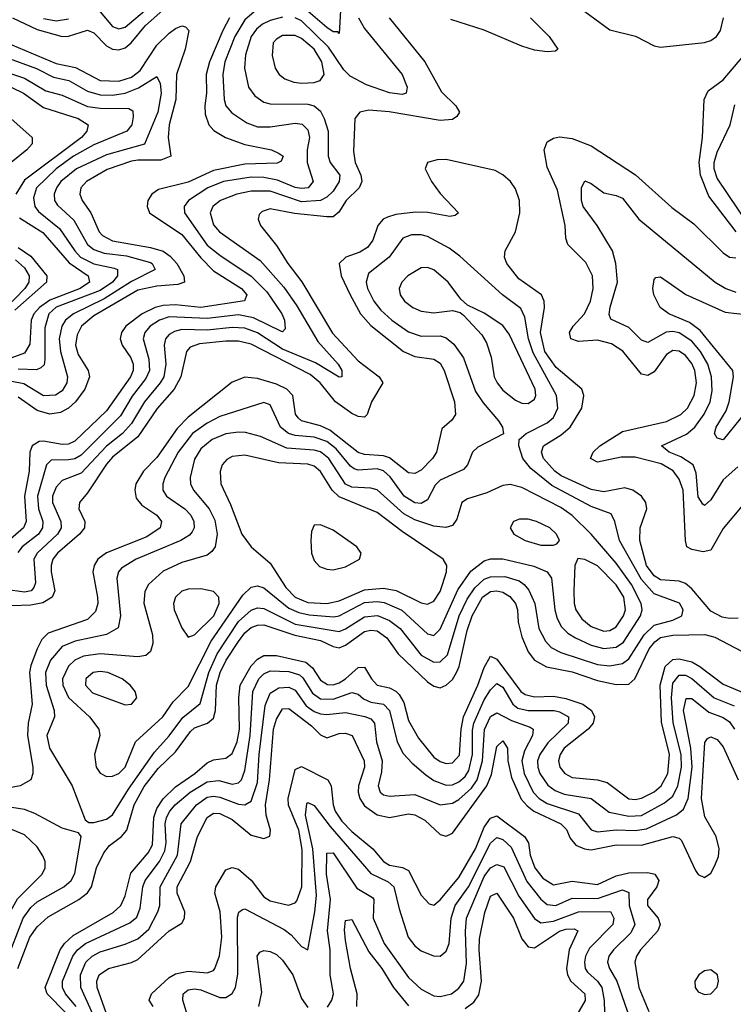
# Model space of a CAD drawing. Header units: inches. Extents: x 990535 to 1117859, y 769386 to 892122.
# Tile 131 of 256: x 1020555 to 1022822, y 865957 to 869084. Entities that reach past the tile are written whole.
import ezdxf

# ---------------------------------------------------------------- set-up
doc = ezdxf.new("R2010")
doc.units = ezdxf.units.IN
doc.header["$MEASUREMENT"] = 0
doc.layers.add('B0826', color=7, linetype='Continuous')

msp = doc.modelspace()

# ---------------------------------------------------------------- linework, layer by layer
at = {"layer": 'B0826', "color": 5}
for points, elevation in [([(1020810, 869108.4), (1020850, 869062.2), (1020870, 869054.3), (1020890, 869060.2), (1021046.9, 869193.1)], 3340), ([(1021575.8, 869150), (1021570, 869040.5), (1021565.4, 869045.4), (1021550, 869045.4), (1021530, 869059), (1021448.7, 869128.7)], 3340), ([(1020531.9, 869090), (1020610, 869053.1), (1020690, 869030.3), (1020710, 869031.4), (1020770, 869050.8), (1020790, 869041.8), (1020830, 869000.3), (1020850, 868989.8), (1020870, 868988), (1020890, 868994.5), (1020908.9, 869010), (1020954.6, 869065.4), (1021018.2, 869121.8)], 3320), ([(1021305.6, 869114.4), (1021270, 869083.5), (1021237.9, 869030), (1021206.5, 868950), (1021200.4, 868910), (1021204.6, 868830), (1021209.8, 868809.8), (1021228.1, 868788.1), (1021276.6, 868756.6), (1021310, 868743.9), (1021350, 868743.2), (1021430, 868754.9), (1021451.9, 868751.9), (1021470, 868733.6), (1021475.2, 868710), (1021468.1, 868670), (1021468.2, 868630), (1021487.1, 868570), (1021470.9, 868550), (1021450, 868547.2), (1021430, 868550.5), (1021373.9, 868573.9), (1021330, 868582.8), (1021290, 868583.6), (1021202.6, 868570), (1021152.5, 868550), (1021091.1, 868510), (1021076.9, 868490), (1021078.3, 868470), (1021150, 868367.9), (1021190, 868335.8), (1021290, 868269.1), (1021339.3, 868219.3), (1021387.5, 868150), (1021396.1, 868130), (1021398.3, 868101.7), (1021390, 868092.5), (1021386.5, 868093.5), (1021296.9, 868136.9), (1021250, 868146), (1021150, 868135.3), (1021030, 868139.6), (1020998.4, 868130), (1020969.3, 868110), (1020952.4, 868090), (1020946.9, 868070), (1020965.2, 868005.2), (1020966.5, 867970), (1020955.6, 867944.4), (1020911.9, 867888.1), (1020874.5, 867825.5), (1020750, 867700.6), (1020730, 867689), (1020710, 867685.6), (1020654.9, 867685.1), (1020639.5, 867670), (1020611.6, 867570), (1020614.4, 867530), (1020628.4, 867490), (1020627.4, 867470), (1020614.1, 867450), (1020562.2, 867410), (1020548.8, 867391.2)], 3340), ([(1021390, 869092.1), (1021350, 869081.6), (1021326.5, 869070), (1021306.7, 869053.3), (1021290.4, 869030), (1021272.4, 868972.4), (1021269.3, 868930), (1021281.3, 868870), (1021301.8, 868841.8), (1021330, 868821.9), (1021350, 868816.9), (1021470, 868816), (1021490.3, 868810.3), (1021510, 868793.4), (1021522.4, 868770), (1021534.4, 868730), (1021534.7, 868650), (1021540.8, 868630), (1021571.2, 868590), (1021570.1, 868570), (1021550, 868539.1), (1021530, 868520.3), (1021510, 868510), (1021450, 868505.2), (1021350, 868539), (1021290, 868539.6), (1021244.2, 868530), (1021193, 868510), (1021168.6, 868490), (1021159.9, 868470), (1021170, 868432.2), (1021189.6, 868410), (1021318.5, 868318.5), (1021394.2, 868234.2), (1021435, 868175), (1021502.1, 868062.1), (1021565.9, 867990), (1021578.2, 867970), (1021578, 867950), (1021570, 867948.1), (1021493.9, 867993.9), (1021390, 868037.5), (1021310, 868089.1), (1021270, 868104.4), (1021230, 868106.5), (1021150, 868097.8), (1021070, 868099.7), (1021046.1, 868093.9), (1021030, 868084.3), (1021017.7, 868070), (1021013.2, 868050), (1021019.4, 867990), (1021012.5, 867950), (1021001.4, 867930), (1020951.1, 867870), (1020910, 867800.8), (1020881.7, 867770), (1020830, 867729.7), (1020750, 867644), (1020690, 867620.1), (1020670, 867599), (1020658.9, 867570), (1020658.4, 867550), (1020685.5, 867490), (1020686.1, 867470), (1020674.6, 867450), (1020609.7, 867390), (1020599.5, 867370), (1020604.4, 867295.6), (1020599.5, 867280.5), (1020590.6, 867269.4), (1020570, 867265.2), (1020510, 867273.7)], 3360), ([(1021221.7, 869090), (1021199.7, 869050), (1021157.3, 868950), (1021146.9, 868910), (1021148.2, 868850), (1021143.1, 868810), (1021144.1, 868784.1), (1021155, 868750), (1021171.4, 868731.4), (1021208.4, 868710), (1021270, 868687.6), (1021354.4, 868670), (1021379.3, 868659.3), (1021391.4, 868650), (1021385.2, 868634.8), (1021372.2, 868627.8), (1021270, 868624.9), (1021170, 868604.9), (1021090, 868567.5), (1020995.6, 868544.4), (1020974.5, 868530), (1020962.2, 868510), (1020959.3, 868490), (1020967.3, 868470), (1021070, 868401.8), (1021130, 868328), (1021170, 868286.6), (1021259.4, 868230), (1021276.1, 868210), (1021268.7, 868191.3), (1021130, 868169.6), (1021050, 868177.7), (1021010, 868176.6), (1020984.8, 868170), (1020943.5, 868150), (1020892.2, 868110), (1020878, 868090), (1020874.3, 868070), (1020880.7, 868050), (1020907.8, 868010), (1020915.1, 867990), (1020914.9, 867970), (1020906.6, 867950), (1020830, 867842), (1020730, 867744.9), (1020710, 867735.8), (1020690, 867734.7), (1020630, 867745.2), (1020616.2, 867743.8), (1020594.7, 867730), (1020586.9, 867710), (1020584.9, 867650), (1020569.4, 867570), (1020574.9, 867490), (1020567.1, 867470), (1020510, 867420.5)], 3320), ([(1021727.9, 869090), (1021841.8, 868950), (1021894.5, 868854.5), (1021939.8, 868810), (1021951.6, 868790), (1021943.8, 868776.2), (1021930, 868766.6), (1021890, 868763.2), (1021728.6, 868791.4), (1021663.5, 868796.5), (1021634.9, 868790), (1021619.8, 868770), (1021614.9, 868665.1), (1021620.1, 868630), (1021638.2, 868590), (1021642, 868570), (1021633.3, 868550), (1021591.8, 868510), (1021568, 868472), (1021550, 868457.8), (1021530, 868457.6), (1021427.8, 868467.8), (1021350, 868482.9), (1021324.9, 868475.1), (1021315.1, 868464.9), (1021311.9, 868450), (1021319.4, 868430), (1021370, 868366.9), (1021406, 868310), (1021451.1, 868251.1), (1021548.4, 868088.4), (1021630, 867999.9), (1021696.4, 867950), (1021708.8, 867930), (1021672.2, 867870), (1021658.4, 867830), (1021650, 867821.4), (1021630, 867823.4), (1021610, 867833.6), (1021557.8, 867870), (1021508.9, 867930), (1021477.4, 867957.4), (1021290, 868053.1), (1021250, 868062.8), (1021210, 868063), (1021125.7, 868054.3), (1021096.1, 868043.9), (1021084.3, 868030), (1021066.8, 867950), (1021045.9, 867910), (1020991.2, 867848.8), (1020930, 867758.6), (1020850, 867694.7), (1020830, 867672.5), (1020770, 867581.1), (1020744.4, 867550), (1020742.5, 867530), (1020761.3, 867490), (1020760.3, 867470), (1020745.1, 867450), (1020674.3, 867390), (1020660.2, 867370), (1020654.3, 867350), (1020655.1, 867330), (1020666.2, 867270), (1020658.2, 867250), (1020628.5, 867231.5), (1020590, 867224.7), (1020530, 867222)], 3380), ([(1020630, 869088), (1020670, 869080.4), (1020710, 869086.7)], 3340), ([(1021630.8, 869090), (1021650, 869056), (1021769.2, 868910), (1021785.5, 868870), (1021782, 868850), (1021770, 868845.9), (1021730, 868851.9), (1021656.6, 868876.6), (1021604.2, 868904.2), (1021584.3, 868924.3), (1021536.2, 868996.2), (1021450, 869080.3), (1021430, 869090.2)], 3360), ([(1022177.5, 869090), (1022237.1, 869030), (1022263.8, 868990), (1022256.5, 868983.5), (1022230, 868981.5), (1022190, 868987.4), (1022150, 869000.2), (1022030, 869050.6), (1021924.4, 869084.4)], 3380), ([(1022350.1, 869110.1), (1022430, 869051.6), (1022511.5, 869031.5), (1022570, 869001.1), (1022590, 868996.6), (1022730, 869010.9), (1022750, 869017.5), (1022768, 869030), (1022781.3, 869050), (1022790.7, 869090)], 3420), ([(1020530, 869004.4), (1020670, 868945.2), (1020731.8, 868931.8), (1020810, 868890.5), (1020870, 868888.3), (1020910, 868901.8), (1020937.3, 868922.7), (1020990, 869002.6), (1021030, 869040.9), (1021050, 869056.3), (1021070, 869063.9), (1021081.3, 869061.3), (1021091.7, 869050), (1021080.1, 868990), (1021053.3, 868910), (1021050.7, 868830), (1021029.4, 868749.4), (1021026, 868710), (1021035.3, 868650), (1021002.8, 868637.2), (1020930, 868638.1), (1020910, 868634.2), (1020832.4, 868607.6), (1020767.2, 868570), (1020749.2, 868550), (1020745.6, 868530), (1020753.3, 868510), (1020780.2, 868470), (1020807.1, 868410), (1020818, 868398), (1020850, 868381.8), (1020970, 868360), (1021010, 868348.3), (1021033.1, 868333.1), (1021053.8, 868310), (1021076.2, 868270), (1021078.4, 868250), (1021057.3, 868242.7), (1020990, 868237.4), (1020930, 868225.2), (1020790, 868143.4), (1020750.7, 868110), (1020737.2, 868082.8), (1020732.3, 868050), (1020740.4, 868020.4), (1020771.9, 867970), (1020776.3, 867950), (1020761.1, 867910), (1020731.5, 867870), (1020710, 867849.9), (1020683.8, 867836.2), (1020650, 867830.7), (1020610, 867842.2), (1020550, 867884.9)], 3280), ([(1020510, 868964.9), (1020608.4, 868928.4), (1020661.7, 868901.7), (1020710.7, 868890.7), (1020770, 868856.5), (1020810, 868845.3), (1020850, 868844.3), (1020890, 868850.7), (1020932.2, 868867.8), (1020990, 868903.8), (1021001.2, 868881.2), (1021004.1, 868850), (1020993.4, 868790), (1020951.2, 868688.8), (1020830, 868655.1), (1020735.5, 868610), (1020685.6, 868570), (1020671.2, 868550), (1020664.1, 868530), (1020665, 868510), (1020674.6, 868494.6), (1020726.9, 868446.9), (1020770, 868370.1), (1020790, 868353.5), (1020822.8, 868342.8), (1020894.1, 868334.1), (1020970, 868312.6), (1020975.9, 868310), (1020985, 868290), (1020910, 868252.5), (1020822.8, 868197.2), (1020725.7, 868150), (1020700.6, 868130), (1020688.3, 868110), (1020679.7, 868070), (1020684.6, 868030), (1020706.8, 867950), (1020704.8, 867930), (1020690, 867905.3), (1020668.4, 867891.6), (1020630, 867889.6), (1020567.8, 867927.8), (1020530, 867935.2)], 3260), ([(1022830.9, 868410), (1022743.8, 868523.8), (1022717.9, 868590), (1022713.4, 868630), (1022723.6, 868710), (1022729.6, 868830.4), (1022742.4, 868857.6), (1022790, 868893), (1022854.9, 868970)], 3380), ([(1020470.6, 868930.6), (1020570, 868897.9), (1020637.4, 868857.4), (1020690, 868844.3), (1020770, 868808.2), (1020810, 868802.4), (1020901.8, 868801.8), (1020913.9, 868793.9), (1020915.5, 868775.5), (1020910.9, 868750), (1020895.5, 868730), (1020790, 868685.9), (1020725.1, 868650), (1020670.9, 868610), (1020608.3, 868550), (1020598.1, 868518.1), (1020602.7, 868490), (1020614.5, 868474.5), (1020681, 868421), (1020729.3, 868350), (1020748.3, 868330), (1020790, 868308.2), (1020855.1, 868295.1), (1020865, 868290), (1020865.8, 868270), (1020849.2, 868250), (1020810, 868223.4), (1020670, 868170.3), (1020647.4, 868150), (1020634.6, 868105.4), (1020634.9, 868005.1), (1020631.9, 867988.1), (1020622.3, 867977.7), (1020608.1, 867971.9), (1020550, 867973.4)], 3240), ([(1020530, 868868.3), (1020566.3, 868850), (1020630, 868805), (1020740.2, 868770), (1020772.5, 868750), (1020767.8, 868730), (1020750.7, 868710), (1020570, 868574.5), (1020542.5, 868530)], 3220), ([(1022871, 868431), (1022770, 868580.2), (1022760.5, 868610), (1022760.5, 868630), (1022770, 868663.2), (1022811.4, 868750), (1022826.6, 868813.4)], 3360), ([(1020526.9, 868770), (1020594.1, 868710), (1020594.3, 868690), (1020577.4, 868670), (1020527.9, 868630)], 3180), ([(1022850, 867540.3), (1022790, 867468.2), (1022750, 867399.5), (1022725.8, 867394.2), (1022690, 867401.1), (1022674.1, 867410), (1022669.6, 867429.6), (1022662, 867590), (1022650, 867625), (1022631, 867651), (1022593, 867673), (1022510, 867694.3), (1022465.5, 867694.5), (1022390, 867678.7), (1022368.1, 867690), (1022377, 867710), (1022397.3, 867730), (1022470, 867775.8), (1022610, 867807.8), (1022654.9, 867830), (1022675.9, 867850), (1022697, 867890), (1022704.3, 867930), (1022699.6, 867970), (1022690, 867992.1), (1022670, 868017.7), (1022650, 868031.3), (1022630, 868033.3), (1022610, 868020.9), (1022570, 867964.9), (1022550, 867953.8), (1022530, 867957.9), (1022470.8, 868030.8), (1022434.6, 868054.6), (1022390, 868066.1), (1022330, 868061.5), (1022305.3, 868070), (1022301.8, 868090), (1022312.7, 868110), (1022348.5, 868150), (1022367.7, 868190), (1022376, 868230), (1022374.4, 868270), (1022353.1, 868313.1), (1022295.6, 868370), (1022289.9, 868389.9), (1022287.7, 868430), (1022262.8, 868542.8), (1022230, 868615.1), (1022220.9, 868670), (1022230, 868695.7), (1022250, 868707.9), (1022270, 868711.6), (1022310, 868706.7), (1022370, 868683), (1022510.6, 868590.6), (1022626.9, 868486.9), (1022695.9, 868435.9), (1022790, 868343.2), (1022810, 868329.4), (1022830, 868327.7)], 3380), ([(1022836.9, 867183.1), (1022810, 867181.8), (1022786.7, 867186.7), (1022750, 867205.6), (1022690, 867276.3), (1022670, 867293.2), (1022650, 867300.8), (1022590, 867305), (1022570, 867317), (1022546.3, 867350), (1022524.9, 867430), (1022526.2, 867470), (1022547.3, 867530), (1022543.4, 867550), (1022530.5, 867570), (1022502.9, 867590), (1022477.3, 867597.3), (1022410, 867584.8), (1022370, 867591.3), (1022274.6, 867634.6), (1022254.4, 867650), (1022218.5, 867690), (1022212.4, 867710), (1022218.9, 867730), (1022274.9, 867765.1), (1022303.8, 867790), (1022340.1, 867850), (1022347.2, 867890), (1022340.3, 867910), (1022259.2, 867979.2), (1022223.3, 868030), (1022209, 868090), (1022221.9, 868170), (1022221, 868190), (1022212.1, 868210), (1022140.3, 868260.3), (1022102.4, 868310), (1022095.1, 868330), (1022096.6, 868350), (1022130, 868410.4), (1022143.2, 868470), (1022143, 868510), (1022130, 868547.1), (1022113.9, 868570), (1022090, 868591.3), (1022064.7, 868604.7), (1021910, 868640.3), (1021880.9, 868639.1), (1021850.3, 868630), (1021843.2, 868610), (1021862.9, 868570), (1021890, 868531.6), (1021948.2, 868470), (1021938.2, 868461.8), (1021921.2, 868458.8), (1021851.5, 868471.5), (1021812.4, 868472.4), (1021750, 868465), (1021723, 868457), (1021709.5, 868450), (1021692.9, 868430), (1021676.7, 868383.3), (1021659.7, 868360.3), (1021634.9, 868345.1), (1021590.4, 868329.6), (1021570.1, 868310), (1021576.3, 868270), (1021604, 868210), (1021637.7, 868150), (1021670, 868112.4), (1021774.1, 868030), (1021810, 868013.6), (1021870, 868005.7), (1021890, 867992.8), (1021903.3, 867970), (1021936, 867870), (1021939.1, 867830), (1021927.9, 867812.1), (1021896.1, 867783.9), (1021878.7, 867710), (1021865.9, 867690), (1021830, 867653.6), (1021810, 867642), (1021790, 867644.9), (1021730, 867692.2), (1021710, 867699), (1021650, 867703.2), (1021630, 867708.9), (1021540.3, 867780.3), (1021510, 867794), (1021450, 867810), (1021439.3, 867819.3), (1021430.9, 867830.9), (1021422.1, 867890), (1021403.4, 867910), (1021370, 867926.2), (1021310, 867944.4), (1021270, 867948.6), (1021230, 867932.7), (1021090, 867821.8), (1021054.5, 867785.5), (1020990, 867693.8), (1020947.6, 867650), (1020923.4, 867610), (1020920.3, 867590), (1020924.6, 867564.6), (1020942.3, 867542.3), (1020990.7, 867510), (1021005.5, 867490), (1021001, 867470), (1020959, 867441), (1020830, 867390.7), (1020802.7, 867370), (1020790.8, 867350), (1020787.2, 867330), (1020801.9, 867250), (1020802.6, 867230), (1020795.8, 867204.2), (1020770, 867178.6), (1020644.9, 867135.1), (1020624.8, 867115.2), (1020610, 867085.2), (1020590, 867032.8), (1020586, 867010), (1020594.1, 866910), (1020581.8, 866850), (1020579.2, 866810), (1020596.5, 866710), (1020596.8, 866690), (1020590.1, 866669.9), (1020555.8, 866650), (1020470, 866634.2)], 3420), ([(1022835.8, 867664.2), (1022790, 867622.9), (1022750, 867559), (1022730, 867541), (1022724.7, 867544.7), (1022710, 867568.2), (1022703.4, 867643.4), (1022693.8, 867670), (1022655.1, 867695.1), (1022618.5, 867710), (1022593.1, 867730), (1022672.8, 867767.2), (1022699.1, 867790), (1022729.2, 867830.8), (1022748.2, 867870), (1022754.6, 867905.4), (1022752.3, 867950), (1022741.3, 867990), (1022717.2, 868030), (1022690, 868063.2), (1022650, 868089.2), (1022630, 868093.3), (1022608.8, 868091.2), (1022550, 868058.3), (1022530, 868066.4), (1022490, 868106.4), (1022432.2, 868132.2), (1022427.6, 868147.6), (1022430.5, 868170.5), (1022454.1, 868250), (1022449, 868309), (1022437.5, 868350), (1022389.4, 868430), (1022345.1, 868490), (1022339.9, 868510), (1022339.9, 868550), (1022350, 868572.3), (1022370, 868563.5), (1022410, 868533.5), (1022450, 868525.7), (1022470, 868516.6), (1022522, 868450), (1022763.9, 868250), (1022798.5, 868230), (1022830, 868218.5)], 3360), ([(1020554.2, 868454.2), (1020627.8, 868407.8), (1020711.8, 868311.8), (1020772.2, 868270), (1020776.1, 868250), (1020746.5, 868230), (1020650, 868192.9), (1020617.4, 868170), (1020600, 868150), (1020591.6, 868130), (1020587, 868053), (1020570, 868025.1), (1020514.9, 868005.1)], 3220), ([(1020550, 868360), (1020590, 868332.4), (1020640.8, 868270), (1020639.5, 868250), (1020539, 868161)], 3180), ([(1020541.2, 868321.2), (1020570, 868295.5), (1020585.1, 868270), (1020583.7, 868250), (1020571.3, 868230), (1020511.8, 868168.2)], 3160), ([(1022861.5, 867838.5), (1022790, 867749.8), (1022770, 867755.1), (1022762.5, 867770), (1022767.4, 867790), (1022798.7, 867841.3), (1022808.1, 867870), (1022822.7, 867950), (1022820.5, 867970), (1022716.6, 868096.6), (1022682.2, 868122.2), (1022617.2, 868150), (1022589.9, 868169.9), (1022569, 868210), (1022566, 868230), (1022570, 868258.8), (1022575.1, 868264.9), (1022590, 868267.6), (1022670.6, 868210.6), (1022795.4, 868155.4), (1022870, 868146.2)], 3340), ([(1020549, 866070), (1020586.6, 866170), (1020610, 866202.3), (1020645.4, 866234.6), (1020742.7, 866290), (1020769.7, 866310.3), (1020783.2, 866330), (1020798.9, 866390), (1020821.8, 866438.2), (1020839.5, 866460.5), (1020877.6, 866490), (1020895.5, 866510), (1020918.7, 866590), (1020950, 866648), (1020994.5, 866705.5), (1021050, 866758.1), (1021096.9, 866823.1), (1021110, 866834.7), (1021151.2, 866850), (1021170, 866865.7), (1021176.2, 866890), (1021180.3, 866970), (1021191.5, 867010), (1021210.8, 867049.2), (1021250, 867109.4), (1021270, 867136.1), (1021290, 867153.3), (1021310, 867161.3), (1021330, 867162), (1021428.8, 867128.8), (1021510, 867112.2), (1021550, 867092.6), (1021570, 867088.6), (1021590, 867097.1), (1021650, 867140.8), (1021670, 867145.4), (1021690, 867142.3), (1021720.7, 867120.7), (1021756.9, 867070), (1021850, 866981.2), (1021870, 866966.8), (1021890, 866961.8), (1021910, 866970.1), (1021930, 866988.4), (1021942.8, 867010), (1021951.2, 867030), (1021976, 867144), (1021992, 867190), (1022024.5, 867250), (1022050, 867267.9), (1022070, 867269.8), (1022090, 867265.1), (1022111.8, 867251.8), (1022129.7, 867230), (1022135.9, 867210), (1022138.1, 867170), (1022150, 867124.1), (1022170, 867076), (1022190, 867049.3), (1022228.4, 867028.4), (1022310, 867013.1), (1022390, 866984.9), (1022450, 866972.4), (1022490, 866973.8), (1022509.3, 866990.7), (1022554.8, 867085.2), (1022572, 867108), (1022590, 867121.2), (1022630, 867128.9), (1022731.5, 867131.5), (1022762.6, 867122.6), (1022850, 867077.3)], 3420), ([(1020701.5, 865930), (1020642.4, 865990), (1020635.8, 866010), (1020683.3, 866130), (1020697.4, 866150), (1020724.9, 866175.1), (1020852.1, 866247.9), (1020876.4, 866270), (1020890, 866300.7), (1020907.2, 866372.8), (1020962.7, 866437.3), (1020977, 866463), (1020980.7, 866550), (1020990, 866578.4), (1021010.4, 866609.6), (1021050, 866647.6), (1021111.4, 866690), (1021150, 866723.9), (1021170, 866732.6), (1021210, 866738.2), (1021230, 866753.6), (1021245.3, 866790), (1021253, 866830), (1021250.8, 866930), (1021255.2, 866970), (1021290, 867031.7), (1021310, 867053), (1021330, 867064.5), (1021370, 867064.1), (1021463.5, 867043.5), (1021485.3, 867025.3), (1021510, 866986.4), (1021532.7, 866972.7), (1021550, 866971.6), (1021570, 866977.8), (1021590, 866990.1), (1021630, 867026.4), (1021650, 867027), (1021671.8, 866990), (1021690, 866970.1), (1021730, 866961.5), (1021750, 866951.5), (1021760.6, 866940.6), (1021775.1, 866915.1), (1021790, 866858), (1021821.8, 866801.8), (1021870, 866742), (1021890, 866728.3), (1021910, 866721.7), (1021930, 866723.4), (1021951.6, 866748.4), (1021956.9, 866830), (1021964.5, 866870), (1022010, 866970), (1022030, 867026.1), (1022050, 867062), (1022070, 867052.4), (1022147.2, 866950), (1022160.8, 866940.8), (1022190, 866933.4), (1022250, 866934.9), (1022290, 866928.3), (1022343.9, 866910), (1022371.6, 866890), (1022380.4, 866870), (1022376, 866850), (1022360.9, 866830), (1022284.7, 866770), (1022271.5, 866750), (1022266.4, 866730), (1022270.6, 866710), (1022286.9, 866690), (1022310, 866677.3), (1022390, 866669.2), (1022420.7, 866660.7), (1022490, 866609.7), (1022510, 866606.9), (1022530, 866611), (1022570, 866631.6), (1022592.5, 866650), (1022614, 866690), (1022619.2, 866750), (1022593.1, 866853.1), (1022589.6, 866970), (1022605.5, 867030), (1022630, 867052), (1022650, 867054), (1022690, 867044.4), (1022715.7, 867030), (1022790, 866973.4), (1022862.4, 866942.4)], 3380), ([(1020734, 865950), (1020700.4, 865990), (1020690.2, 866010), (1020690.5, 866030), (1020723.9, 866110), (1020738.1, 866130), (1020763.7, 866150), (1020904.8, 866215.2), (1020926.4, 866233.6), (1020937.7, 866262.3), (1020945.8, 866330), (1020953.1, 866350), (1020998.6, 866410), (1021015.6, 866444.4), (1021020.2, 866470), (1021017.3, 866530), (1021021.3, 866550), (1021031.4, 866570), (1021048.7, 866590), (1021095.7, 866630), (1021150, 866663.5), (1021187.3, 866667.3), (1021230, 866656.1), (1021250, 866659.9), (1021259.1, 866670), (1021270, 866698.9), (1021286.4, 866810), (1021295.1, 866950), (1021314.1, 866990), (1021330, 867006.4), (1021350, 867015.3), (1021410, 867013.8), (1021443.2, 867003.2), (1021454, 866994), (1021484.9, 866944.9), (1021510, 866927.2), (1021550, 866925.4), (1021610, 866946.7), (1021630, 866941.6), (1021646.9, 866926.9), (1021670, 866916.5), (1021710.1, 866910), (1021730, 866890), (1021753.5, 866790), (1021773.3, 866753.3), (1021802, 866722), (1021845.2, 866685.2), (1021870, 866667.9), (1021910, 866652.2), (1021930, 866654), (1021950, 866663), (1021970, 866680.1), (1021981.3, 866698.7), (1021993.5, 866750), (1021993, 866827), (1021997.1, 866850), (1022030, 866923.2), (1022050, 866955.5), (1022070, 866975.7), (1022090, 866964.4), (1022120.9, 866910), (1022137.4, 866897.4), (1022170, 866889.4), (1022253.1, 866890), (1022270, 866885.8), (1022298.1, 866870), (1022297.4, 866850), (1022232.7, 866787.3), (1022206.8, 866750), (1022200.2, 866730), (1022200.6, 866710), (1022207.2, 866690), (1022232.4, 866652.4), (1022255.6, 866635.6), (1022283.9, 866623.9), (1022370.3, 866610.3), (1022427, 866567), (1022490, 866553.8), (1022530, 866556.6), (1022603.4, 866596.6), (1022630, 866617.7), (1022645.9, 866650), (1022657, 866710), (1022656.5, 866750), (1022631.1, 866851.1), (1022625.1, 866930), (1022630, 866976.6), (1022650, 867001.6), (1022670, 867001.5), (1022690, 866991.2), (1022760.6, 866930), (1022824.4, 866904.4)], 3360), ([(1020802.4, 865890), (1020748.4, 866010), (1020747.7, 866050), (1020764.5, 866090), (1020785, 866110), (1020810, 866122.8), (1020890, 866147.4), (1020930, 866164.7), (1020964.5, 866195.5), (1020993.7, 866250), (1020999.8, 866270), (1021000.8, 866330), (1021056, 866430), (1021067.9, 866530), (1021116.3, 866590), (1021150, 866614.1), (1021170, 866617.8), (1021190, 866614.6), (1021250, 866591.9), (1021270, 866590.1), (1021290, 866602.2), (1021310, 866660.9), (1021314.9, 866750), (1021334.5, 866905.5), (1021350, 866944.6), (1021377.8, 866962.2), (1021410, 866964.3), (1021430, 866954.2), (1021465.1, 866905.1), (1021490, 866887.1), (1021510, 866879.4), (1021530, 866877), (1021590, 866883.3), (1021651, 866871), (1021670, 866862.8), (1021682.1, 866850), (1021687.7, 866790), (1021706.4, 866730), (1021704.5, 866695.5), (1021693.6, 866650), (1021699.8, 866630), (1021710, 866621.5), (1021730, 866617.5), (1021810, 866622.7), (1021890, 866590.7), (1021930, 866595.5), (1021950, 866607.4), (1021990, 866643.2), (1022008, 866670), (1022024.6, 866730), (1022031, 866829), (1022050, 866871), (1022070, 866882.9), (1022117.5, 866857.5), (1022176.8, 866836.8), (1022186.1, 866830), (1022183.7, 866810), (1022157.9, 866762.1), (1022150.3, 866730), (1022157.4, 866690), (1022185.6, 866630), (1022204.5, 866610), (1022230, 866594.4), (1022330, 866561.1), (1022370, 866510.6), (1022390, 866504), (1022450, 866511), (1022510, 866508.7), (1022545.7, 866514.3), (1022641.2, 866558.8), (1022663.8, 866576.2), (1022678, 866610), (1022691.1, 866710), (1022686.7, 866770), (1022663.1, 866890), (1022671.6, 866928.4), (1022690, 866928.4), (1022744.3, 866884.3), (1022790, 866867.1), (1022810, 866854), (1022825.1, 866830)], 3340), ([(1020829, 865930), (1020800.9, 866010), (1020800.2, 866030), (1020807.2, 866050), (1020837.1, 866070), (1020910, 866089.1), (1020930, 866098.9), (1021030, 866190.1), (1021070, 866214), (1021078.5, 866230), (1021078.9, 866250), (1021055.1, 866310), (1021054.7, 866330), (1021097.4, 866410), (1021119.4, 866490), (1021150, 866550.1), (1021170, 866563.5), (1021190, 866563), (1021230, 866543.4), (1021290, 866494), (1021330, 866483.4), (1021349.2, 866490.8), (1021351.8, 866510), (1021337.6, 866557.6), (1021335.6, 866590), (1021348.5, 866670), (1021361.2, 866830), (1021370, 866862), (1021390, 866895.5), (1021410, 866896.6), (1021481.2, 866841.2), (1021510, 866812), (1021530, 866803.1), (1021570, 866817), (1021590, 866818.2), (1021610.9, 866810.9), (1021648.5, 866730), (1021650.3, 866710), (1021631.1, 866650), (1021629.8, 866630), (1021635.1, 866610), (1021650, 866586.9), (1021690, 866558.5), (1021730, 866550.1), (1021790, 866561.4), (1021810, 866558.7), (1021841.8, 866541.8), (1021890, 866495.7), (1021910, 866490.5), (1021930, 866500.1), (1022039.1, 866650), (1022053.2, 866686.8), (1022070, 866775.2), (1022090, 866793.1), (1022104, 866770), (1022105.7, 866730), (1022117.1, 866677.1), (1022148.3, 866608.3), (1022166.5, 866586.5), (1022188.4, 866570), (1022273.8, 866530), (1022292, 866512), (1022303.9, 866483.9), (1022321.6, 866461.6), (1022349.1, 866450), (1022370, 866447.7), (1022450, 866463.6), (1022530, 866461.7), (1022630.1, 866490.1), (1022650, 866484), (1022657, 866477), (1022701.4, 866381.4), (1022710, 866368.5), (1022730, 866359.3), (1022750, 866372.9), (1022762.9, 866397.1), (1022774.2, 866425.8), (1022777.1, 866450), (1022766.8, 866490), (1022731.7, 866551.7), (1022720.2, 866610), (1022731.7, 866788.3), (1022739.6, 866800.4), (1022750, 866806.5), (1022770, 866797.7), (1022790, 866774.4), (1022837.3, 866670)], 3320), ([(1020979, 865950), (1020966.4, 865970), (1020973, 865990), (1021030, 866041.9), (1021050, 866053.4), (1021090, 866061.8), (1021150, 866056.3), (1021170, 866063.9), (1021174.7, 866070), (1021189.7, 866110.3), (1021197.1, 866170), (1021191.3, 866250), (1021174.3, 866310), (1021177.5, 866330), (1021210, 866384.2), (1021230, 866391.1), (1021250, 866385.8), (1021290, 866351), (1021330, 866298.3), (1021350, 866285.3), (1021408.8, 866271.2), (1021430, 866279.1), (1021434.8, 866285.2), (1021451.2, 866330), (1021451.7, 866448.3), (1021441.2, 866510), (1021408.7, 866588.7), (1021407.6, 866610), (1021430, 866701.9), (1021450, 866712), (1021534, 866670), (1021544.5, 866650), (1021550, 866590), (1021557.2, 866570), (1021578.5, 866538.5), (1021610, 866505.4), (1021677, 866450), (1021710.6, 866410), (1021730, 866398.7), (1021771.1, 866391.1), (1021790, 866381.4), (1021830, 866302.9), (1021856, 866276), (1021870, 866271.9), (1021890, 866288.8), (1021950, 866358.9), (1022003.2, 866450), (1022030, 866519), (1022050, 866548.3), (1022070, 866555.5), (1022157.9, 866490), (1022170.9, 866470), (1022176.3, 866430), (1022191.1, 866390), (1022217, 866357), (1022250, 866336.1), (1022310, 866347.5), (1022390, 866337.5), (1022450, 866365.2), (1022490, 866374.7), (1022550, 866374.9), (1022572.3, 866370), (1022585.1, 866350), (1022578.4, 866330), (1022548.7, 866290), (1022549.4, 866270), (1022582.9, 866230), (1022589.6, 866210), (1022582.4, 866190), (1022526.8, 866130), (1022513.9, 866110), (1022509.2, 866090), (1022521.3, 866010), (1022553.6, 865933.6)], 3280), ([(1020511.4, 866090), (1020565.7, 866230), (1020590, 866264.1), (1020610, 866281.7), (1020694.7, 866330), (1020718.4, 866350), (1020730, 866372), (1020749.7, 866489.7), (1020741.6, 866501.6), (1020690, 866516.5), (1020602.5, 866562.5), (1020570, 866574.9), (1020530, 866582.2)], 3440), ([(1021091.2, 865910), (1021073.2, 865970), (1021074, 865990), (1021090, 866002.4), (1021110, 866006), (1021130, 866002.6), (1021190, 865978.5), (1021210, 865978.5), (1021230, 865990.9), (1021240.1, 866010), (1021247.9, 866052.1), (1021246.9, 866233.1), (1021250.4, 866249.6), (1021262.2, 866257.8), (1021270, 866259.8), (1021394.5, 866194.5), (1021417.2, 866177.2), (1021450, 866140.2), (1021470.4, 866129.6), (1021492.7, 866250), (1021497.3, 866302.7), (1021485.5, 866450), (1021463.1, 866556.9), (1021466.5, 866593.5), (1021470, 866597.5), (1021490, 866588.1), (1021541.1, 866521.1), (1021670, 866372.6), (1021725.7, 866345.7), (1021743.5, 866330), (1021760, 866260), (1021788.3, 866170), (1021810, 866142.6), (1021830, 866126.1), (1021869.8, 866110.2), (1021890, 866109.4), (1021910, 866124.9), (1021918.9, 866150), (1021925.2, 866230), (1021938.6, 866270), (1021980.3, 866330), (1022050, 866468.9), (1022070, 866486.5), (1022090, 866479.7), (1022115.8, 866455.8), (1022166.2, 866346.2), (1022210, 866290.9), (1022230, 866273.3), (1022257.6, 866270), (1022310, 866293.7), (1022390, 866292.6), (1022470, 866319.7), (1022490, 866311.7), (1022490.8, 866270), (1022508.8, 866210), (1022496.5, 866183.5), (1022440.8, 866130), (1022426.5, 866110), (1022421.6, 866090), (1022428, 866070), (1022451.7, 866030), (1022500.9, 865890)], 3260), ([(1020462.9, 865950), (1020462.1, 865990), (1020471.1, 866070), (1020526.5, 866253.5), (1020548.1, 866291.9), (1020626, 866370), (1020635.8, 866390), (1020635.4, 866410), (1020628.4, 866428.4), (1020610, 866457), (1020570, 866495.2), (1020531.3, 866511.3), (1020490, 866512.7), (1020450, 866497.1), (1020430, 866477.2), (1020380.5, 866410), (1020302.7, 866337.3), (1020188.6, 866271.4), (1020030, 866205.8), (1020000, 866183.2)], 3460), ([(1021532.1, 865947.9), (1021546.4, 865970), (1021551.1, 865990), (1021541.2, 866050), (1021540.6, 866130), (1021532.7, 866190), (1021542.1, 866290), (1021529.5, 866370.5), (1021530, 866436.4), (1021550, 866437.4), (1021625.7, 866325.7), (1021675.8, 866295.8), (1021680.1, 866290), (1021677.5, 866230), (1021712.1, 866150), (1021790, 866041.5), (1021830, 866005.2), (1021870, 865983.7), (1021890, 865981), (1021926.4, 865990), (1021950, 866007.5), (1021965.8, 866030), (1021974.1, 866085.9), (1021970.7, 866189.3), (1021973.7, 866230), (1022030, 866362.3), (1022050, 866389.7), (1022070, 866400.9), (1022092.9, 866392.9), (1022140.6, 866300.6), (1022190, 866229.1), (1022210, 866215.1), (1022250, 866221.1), (1022330, 866250.5), (1022431.3, 866251.3), (1022442.1, 866230), (1022439.2, 866210), (1022364.8, 866135.2), (1022352.4, 866110), (1022348.9, 866090), (1022351.4, 866070), (1022358.6, 866058.6), (1022390.2, 866030.2), (1022404, 866010), (1022411.4, 865968.6), (1022413.3, 865890)], 3240), ([(1021970, 865943.2), (1021996.9, 865963.1), (1022013.2, 865986.8), (1022021.5, 866030), (1022014.2, 866130), (1022015.8, 866164.2), (1022032, 866248), (1022050, 866300.1), (1022070.1, 866310), (1022123.5, 866230), (1022150, 866164.2), (1022170, 866139.2), (1022190, 866136.4), (1022270, 866189.4), (1022290, 866195.5), (1022316.5, 866196.5), (1022327.5, 866190), (1022300.1, 866130), (1022292, 866070), (1022295.4, 866050), (1022305.5, 866030), (1022350.4, 865990), (1022350.8, 865969.2), (1022316.7, 865910)], 3220), ([(1021626.1, 865950), (1021626.8, 865990), (1021605.8, 866070), (1021590, 866159.6), (1021586.8, 866193.2), (1021590, 866222.6), (1021610, 866226), (1021663.6, 866123.6), (1021704.7, 866070), (1021741.7, 866010), (1021790, 865951.6)], 3220), ([(1021313.9, 865950), (1021324.3, 865995.7), (1021308.8, 866110), (1021317.5, 866122.5), (1021330, 866127.8), (1021350, 866124.3), (1021370, 866115.2), (1021390, 866096.6), (1021422.6, 866050), (1021450, 865975.1), (1021470, 865946.5)], 3240)]:
    msp.add_lwpolyline(points, dxfattribs=dict(at, elevation=elevation))
for points, elevation in [([(1021390, 869033.6), (1021370, 869022.1), (1021360.4, 869010), (1021356.4, 868970), (1021366.1, 868930), (1021379, 868910), (1021396.5, 868896.5), (1021425.6, 868885.6), (1021450, 868882.1), (1021490, 868884.6), (1021509.5, 868890.5), (1021522.4, 868910), (1021514.9, 868950), (1021490.5, 868990), (1021450, 869024.2), (1021430, 869033.5)], 3380), ([(1021830, 868401), (1021799.9, 868400.1), (1021772.3, 868390), (1021728.1, 868330), (1021662.8, 868277.2), (1021655.2, 868250), (1021659.9, 868230), (1021679.9, 868190), (1021701.5, 868161.5), (1021736.9, 868130), (1021790, 868092.3), (1021830, 868078.5), (1021890, 868080.1), (1021910, 868073.3), (1021933.7, 868053.7), (1021964.7, 868010), (1022002.8, 867902.8), (1022026.7, 867866.7), (1022076.3, 867810), (1022088.4, 867790), (1022091.2, 867768.8), (1022010, 867726.6), (1021993.4, 867710), (1021977.5, 867670), (1021965, 867655), (1021890, 867621.4), (1021874.3, 867605.7), (1021850, 867559.1), (1021830, 867547.6), (1021810, 867549.1), (1021775.7, 867570), (1021731.7, 867631.7), (1021710, 867651), (1021690, 867657.1), (1021630, 867652.6), (1021617.5, 867657.5), (1021605.6, 867665.6), (1021560.5, 867720.5), (1021530, 867744.5), (1021490, 867757.4), (1021430, 867763.1), (1021409, 867770), (1021383.5, 867790), (1021350, 867860.3), (1021330, 867867.5), (1021190, 867823.9), (1021150, 867802.9), (1021104.1, 867770), (1021058.6, 867710), (1021016.1, 867630), (1021009.6, 867609.6), (1021009.6, 867590), (1021021.5, 867570), (1021079.6, 867530), (1021098.5, 867510), (1021108, 867490), (1021108.7, 867470), (1021102.5, 867457.5), (1021093.6, 867446.4), (1021066.7, 867430), (1020925, 867370), (1020878.4, 867341.6), (1020868.5, 867330), (1020863.3, 867310), (1020875.1, 867190), (1020867.9, 867152.1), (1020830, 867131.1), (1020730.5, 867109.5), (1020690, 867092.7), (1020652.1, 867050), (1020636.3, 867010), (1020638.3, 866970), (1020664.3, 866890), (1020665, 866870), (1020641.2, 866810), (1020649.4, 866770), (1020721.2, 866650), (1020762.7, 866542.7), (1020773.8, 866533.8), (1020790, 866533.8), (1020830, 866545.1), (1020850, 866558), (1020900, 866640), (1020982.5, 866757.5), (1021030, 866809.3), (1021072.5, 866867.5), (1021127.7, 866912.3), (1021155.1, 867010), (1021182.2, 867070), (1021250, 867172.1), (1021290, 867208.9), (1021310, 867215.8), (1021330, 867213.8), (1021430, 867164.3), (1021570, 867141.2), (1021590, 867148.8), (1021650, 867187.7), (1021691.5, 867191.5), (1021730, 867175.3), (1021763.7, 867150), (1021830, 867066), (1021870, 867043.4), (1021890, 867044.2), (1021913.4, 867066.6), (1021951.2, 867190), (1021976.7, 867243.3), (1022000.1, 867279.9), (1022030, 867306.5), (1022050, 867314.5), (1022095.5, 867315.5), (1022141.4, 867301.4), (1022157.7, 867290), (1022172, 867272), (1022190.7, 867230), (1022204.2, 867150), (1022224.7, 867110), (1022242.9, 867090), (1022273.8, 867073.8), (1022390, 867036.2), (1022430, 867031.2), (1022470, 867038.9), (1022490, 867053.7), (1022538.4, 867130), (1022570, 867160.6), (1022630, 867176.6), (1022658.6, 867190), (1022662.2, 867210), (1022650.4, 867230.4), (1022570, 867260.3), (1022530, 867306.2), (1022460.1, 867430), (1022445.5, 867490), (1022434, 867514), (1022370, 867537.9), (1022244.7, 867604.7), (1022178.2, 867658.2), (1022153.4, 867690), (1022139.9, 867730), (1022141.5, 867750), (1022163.5, 867770), (1022230, 867803.9), (1022250, 867819.9), (1022264.6, 867850), (1022260.4, 867890), (1022185.4, 868025.4), (1022171.6, 868070), (1022159.3, 868139.3), (1022146.5, 868166.5), (1022088.7, 868210), (1021953.2, 868333.2), (1021918.6, 868358.6), (1021850, 868394.9)], 3440), ([(1021850, 868296.4), (1021830, 868295.5), (1021787.8, 868270), (1021768.7, 868250), (1021759.8, 868230), (1021763.5, 868210), (1021777.6, 868190), (1021803.8, 868170), (1021830, 868158.2), (1021870, 868152.9), (1021930, 868160.2), (1021953.9, 868153.9), (1021965.1, 868145.1), (1022022.9, 868082.9), (1022037.9, 868057.9), (1022052, 868012), (1022061.9, 867950), (1022071.2, 867930), (1022090, 867907.4), (1022130, 867875), (1022150, 867866.4), (1022170, 867865), (1022190, 867878.5), (1022194.2, 867890), (1022192.3, 867910), (1022110, 868085), (1022090, 868112.1), (1022030, 868151.9), (1021977.4, 868177.4), (1021956.5, 868196.5), (1021915.5, 868250), (1021870, 868289.3)], 3460), ([(1021250, 867774.2), (1021210, 867769), (1021165.7, 867750), (1021130, 867720.6), (1021110, 867687.8), (1021096.2, 867630), (1021097.8, 867610), (1021106.4, 867590), (1021156.1, 867530), (1021174.1, 867494.1), (1021182, 867450), (1021175.5, 867410), (1021165.5, 867394.5), (1021150, 867383.4), (1021070, 867359.9), (1021010, 867331.8), (1020963.6, 867290), (1020952.1, 867267.9), (1020948.8, 867231.2), (1020976.6, 867130), (1020977.9, 867102.1), (1020970, 867076.9), (1020955.2, 867064.8), (1020930, 867060.2), (1020810.2, 867070.2), (1020757.3, 867062.7), (1020730, 867050), (1020710, 867030.3), (1020690.7, 866990), (1020691.3, 866970), (1020710, 866931.6), (1020776.8, 866870), (1020806.2, 866830), (1020809.1, 866810), (1020792.6, 866750), (1020798, 866710), (1020810.7, 866690.7), (1020830, 866680.1), (1020850, 866680.7), (1020870, 866689.6), (1020890, 866710.2), (1020922.2, 866790), (1021009.4, 866870), (1021042.2, 866917.8), (1021090, 866965.9), (1021163.4, 867110), (1021263.9, 867256.1), (1021290, 867281.3), (1021310, 867285.7), (1021330, 867279.9), (1021410, 867214.9), (1021441.1, 867201.1), (1021474, 867194), (1021552.2, 867187.8), (1021570, 867190.8), (1021650, 867232.7), (1021690, 867236.5), (1021712.9, 867232.9), (1021768.3, 867208.3), (1021850, 867133), (1021870, 867128.4), (1021890, 867148.2), (1021947.1, 867272.9), (1021988, 867332), (1022030, 867365.2), (1022050, 867371.5), (1022090, 867371), (1022188.5, 867348.5), (1022230.6, 867330.6), (1022243.9, 867310), (1022255.1, 867210), (1022262.3, 867182.3), (1022276, 867156), (1022295.6, 867135.6), (1022320.2, 867120.2), (1022370, 867096.9), (1022410, 867086.5), (1022450, 867091.2), (1022472.9, 867107.1), (1022526.6, 867190), (1022531.9, 867210), (1022528.7, 867230), (1022498.1, 867290), (1022450, 867357.4), (1022370.2, 867450.2), (1022310, 867509), (1022274.3, 867534.3), (1022150, 867598.2), (1022112.7, 867607.3), (1022090, 867604.5), (1022038.6, 867581.4), (1021977.5, 867562.5), (1021959.3, 867550), (1021943, 867497), (1021930, 867477.7), (1021908.7, 867471.3), (1021870, 867474.9), (1021810, 867495.2), (1021774.7, 867514.7), (1021690, 867591.1), (1021670, 867596.4), (1021610, 867598.6), (1021590, 867608.2), (1021536.7, 867690), (1021510, 867711.1), (1021490, 867717.1), (1021403.1, 867723.1), (1021319.7, 867759.7), (1021272.3, 867772.3)], 3460), ([(1021270, 867700.3), (1021230, 867696.7), (1021212.8, 867687.2), (1021198.4, 867670), (1021191.2, 867648.8), (1021193.4, 867610), (1021224.4, 867544.4), (1021260.6, 867450), (1021289.7, 867409.7), (1021350, 867357.5), (1021400, 867280), (1021430, 867250.1), (1021470, 867233.2), (1021530.7, 867229.3), (1021570, 867238.4), (1021650, 867273.4), (1021710, 867278.5), (1021750.4, 867270.4), (1021830, 867231.7), (1021850, 867227.2), (1021870, 867237.2), (1021890, 867268.1), (1021898, 867290), (1021910.4, 867330), (1021911.6, 867350), (1021899.8, 867370), (1021770, 867458.2), (1021690, 867518.8), (1021570, 867568), (1021547.2, 867590), (1021510, 867648.7), (1021490, 867665.3), (1021470, 867672.1), (1021376.5, 867676.5)], 3480), ([(1022170, 867497.6), (1022142.6, 867497.4), (1022123.6, 867490), (1022112.9, 867470), (1022124.9, 867450), (1022160.3, 867430), (1022210, 867415.3), (1022250, 867414.7), (1022261.1, 867418.9), (1022269.7, 867430), (1022259.8, 867450), (1022239.3, 867470), (1022196.3, 867490)], 3480), ([(1021510, 867479.3), (1021490, 867478.4), (1021481.9, 867458.1), (1021479.1, 867430), (1021481.5, 867390), (1021490, 867366.4), (1021507.2, 867347.2), (1021530, 867338.2), (1021550, 867336.8), (1021590, 867345.9), (1021634.7, 867370), (1021639.3, 867390), (1021626.1, 867410), (1021550, 867462.2)], 3520), ([(1022327.6, 867372.4), (1022318, 867350), (1022315, 867270), (1022316.4, 867230), (1022321.8, 867210), (1022340.8, 867180.8), (1022370, 867156.4), (1022410, 867141.8), (1022430, 867143.8), (1022450, 867156), (1022473.4, 867190), (1022479.3, 867210), (1022474.4, 867250), (1022450, 867288.8), (1022390, 867349), (1022350, 867369.9)], 3480), ([(1021130, 867276.1), (1021090, 867275.5), (1021070, 867268.5), (1021050.1, 867250), (1021043.3, 867230), (1021045, 867210), (1021070, 867152), (1021090, 867123.2), (1021110, 867130.2), (1021171.1, 867190), (1021188.5, 867230), (1021187.6, 867250), (1021170, 867267.6)], 3480), ([(1020810, 867013.4), (1020787.8, 867010), (1020764.6, 866990), (1020763.4, 866970), (1020786.2, 866946.2), (1020890, 866908.2), (1020910, 866909.4), (1020926.6, 866930), (1020922, 866950), (1020905.8, 866970), (1020879.8, 866990), (1020834.5, 867010)], 3480), ([(1022750, 866066.4), (1022730, 866062.8), (1022711.7, 866050), (1022699.3, 866030), (1022700.6, 866010), (1022710, 865996.5), (1022730, 865987.4), (1022750, 865990.2), (1022770, 866010.6), (1022774.3, 866030), (1022771.1, 866050)], 3320)]:
    msp.add_lwpolyline(points, close=True, dxfattribs=dict(at, elevation=elevation))

doc.saveas('drawing.dxf')
